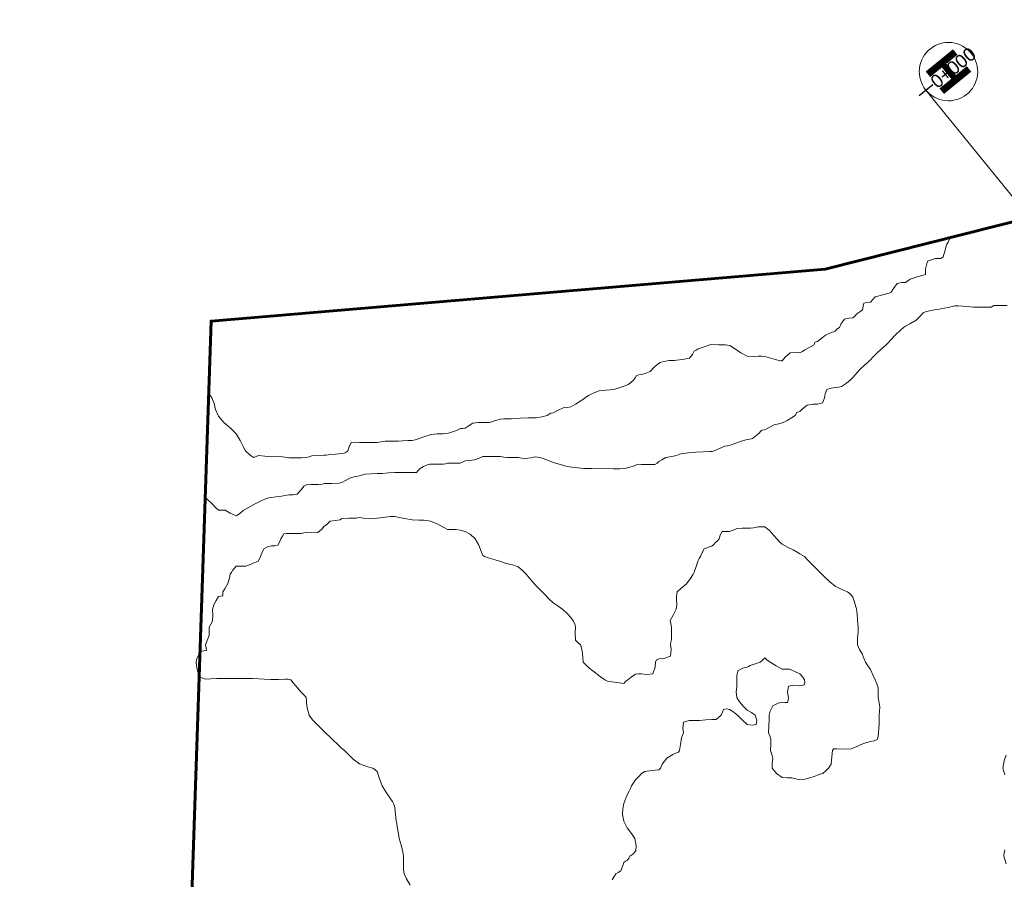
# Model space of a CAD drawing. Header units: millimetres. Extents: x -1567 to 968, y -503 to 481.
# Tile 24 of 49: x -868 to -840, y 43 to 67. Entities that reach past the tile are written whole.
import ezdxf

# ---------------------------------------------------------------- set-up
doc = ezdxf.new("R2010")
doc.units = ezdxf.units.MM
doc.layers.get('0').update_dxf_attribs({"lineweight": 0})
doc.layers.add('C-ROAD', color=7, linetype='Continuous', lineweight=0)
for name, color, linetype in [('C-ROAD-STAN-MAJR', 11, 'Continuous'), ('C-ROAD-TEXT', 11, 'Continuous'), ('C-TOPO', 7, 'Continuous')]:
    doc.layers.add(name, color=color, linetype=linetype)
doc.styles.get("Standard").update_dxf_attribs({"font": 'arial.ttf'})

msp = doc.modelspace()

# ---------------------------------------------------------------- linework, layer by layer
at = {"layer": 'C-ROAD', "color": 8, "linetype": 'Continuous', "lineweight": 13, "flags": 128}
msp.add_lwpolyline([(-842.394, 65.017), (-741.428, -58.97)], dxfattribs=at)
at = {"layer": 'C-TOPO', "color": 7, "linetype": 'Continuous', "lineweight": 9, "flags": 128}
for points in [[(-841.732, 60.822), (-841.721, 60.786), (-841.759, 60.706), (-841.807, 60.626), (-841.859, 60.443), (-841.902, 60.286), (-841.968, 60.239), (-842.124, 60.238), (-842.346, 60.164), (-842.409, 59.939), (-842.403, 59.786), (-842.468, 59.765), (-842.643, 59.715), (-842.837, 59.655), (-842.902, 59.608), (-842.968, 59.563), (-843.076, 59.554), (-843.208, 59.526), (-843.315, 59.393), (-843.378, 59.286), (-843.436, 59.254), (-843.619, 59.211), (-843.831, 59.149), (-843.901, 59.072), (-843.968, 59), (-844.067, 58.99), (-844.157, 58.975), (-844.174, 58.885), (-844.188, 58.786), (-844.268, 58.722), (-844.351, 58.669), (-844.408, 58.608), (-844.468, 58.552), (-844.576, 58.544), (-844.702, 58.521), (-844.794, 58.392), (-844.848, 58.286), (-844.918, 58.237), (-844.968, 58.177), (-845.072, 58.138), (-845.243, 58.061), (-845.388, 57.951), (-845.468, 57.881), (-845.544, 57.862), (-845.567, 57.786), (-845.689, 57.721), (-845.83, 57.648), (-845.898, 57.605), (-845.968, 57.568), (-846.087, 57.579), (-846.248, 57.567), (-846.39, 57.439), (-846.468, 57.339), (-846.521, 57.339), (-846.629, 57.369), (-846.833, 57.424), (-846.968, 57.458), (-847.06, 57.466), (-847.152, 57.47), (-847.281, 57.458), (-847.468, 57.47), (-847.645, 57.564), (-847.849, 57.701), (-847.957, 57.776), (-848.02, 57.783), (-848.083, 57.786), (-848.282, 57.794), (-848.468, 57.801), (-848.528, 57.786), (-848.686, 57.734), (-848.856, 57.675), (-848.914, 57.644), (-848.968, 57.61), (-849.019, 57.521), (-849.099, 57.417), (-849.302, 57.373), (-849.468, 57.355), (-849.531, 57.349), (-849.686, 57.343), (-849.944, 57.286), (-850.106, 57.154), (-850.219, 57.038), (-850.364, 56.98), (-850.468, 56.952), (-850.537, 56.939), (-850.602, 56.92), (-850.646, 56.858), (-850.692, 56.786), (-850.771, 56.72), (-850.846, 56.664), (-850.906, 56.639), (-850.968, 56.616), (-851.071, 56.581), (-851.219, 56.537), (-851.354, 56.518), (-851.468, 56.508), (-851.569, 56.5), (-851.668, 56.486), (-851.832, 56.419), (-851.968, 56.355), (-852.014, 56.321), (-852.06, 56.286), (-852.159, 56.221), (-852.34, 56.105), (-852.468, 56.031), (-852.575, 56.016), (-852.684, 56.002), (-852.846, 55.926), (-852.968, 55.862), (-853.037, 55.855), (-853.085, 55.823), (-853.143, 55.786), (-853.281, 55.753), (-853.407, 55.726), (-853.468, 55.724), (-853.681, 55.719), (-853.895, 55.713), (-853.968, 55.699), (-854.167, 55.694), (-854.37, 55.688), (-854.468, 55.687), (-854.607, 55.641), (-854.773, 55.591), (-854.87, 55.586), (-854.968, 55.586), (-855.095, 55.586), (-855.248, 55.566), (-855.382, 55.486), (-855.468, 55.423), (-855.532, 55.418), (-855.596, 55.414), (-855.716, 55.362), (-855.937, 55.286), (-856.096, 55.269), (-856.261, 55.265), (-856.429, 55.247), (-856.665, 55.174), (-856.801, 55.12), (-856.884, 55.098), (-856.968, 55.08), (-857.1, 55.074), (-857.251, 55.069), (-857.359, 55.061), (-857.468, 55.054), (-857.598, 55.055), (-857.736, 55.054), (-857.852, 55.037), (-857.968, 55.02), (-858.084, 55.017), (-858.201, 55.019), (-858.334, 55.019), (-858.468, 55.019), (-858.593, 55.032), (-858.701, 55.019), (-858.762, 54.896), (-858.796, 54.786), (-858.85, 54.747), (-858.899, 54.718), (-858.968, 54.71), (-859.156, 54.691), (-859.353, 54.671), (-859.41, 54.665), (-859.468, 54.659), (-859.64, 54.651), (-859.821, 54.64), (-859.895, 54.617), (-859.968, 54.595), (-860.11, 54.589), (-860.269, 54.587), (-860.368, 54.585), (-860.468, 54.586), (-860.649, 54.611), (-860.814, 54.632), (-860.891, 54.622), (-860.968, 54.612), (-861.155, 54.636), (-861.337, 54.656), (-861.404, 54.62), (-861.468, 54.591), (-861.564, 54.655), (-861.7, 54.786), (-861.771, 54.91), (-861.851, 55.077), (-861.968, 55.267), (-862.134, 55.438), (-862.313, 55.592), (-862.468, 55.768), (-862.553, 55.957), (-862.595, 56.127), (-862.661, 56.286), (-862.746, 56.409)], [(-840.09, 58.908), (-840.283, 58.909), (-840.468, 58.908), (-840.544, 58.863), (-840.757, 58.862), (-840.968, 58.863), (-841.038, 58.856), (-841.149, 58.868), (-841.351, 58.889), (-841.468, 58.901), (-841.523, 58.899), (-841.577, 58.895), (-841.763, 58.854), (-841.968, 58.808), (-842.057, 58.797), (-842.146, 58.786), (-842.289, 58.753), (-842.406, 58.724), (-842.468, 58.701), (-842.538, 58.621), (-842.672, 58.49), (-842.851, 58.382), (-842.968, 58.323), (-843.033, 58.286), (-843.112, 58.21), (-843.253, 58.071), (-843.392, 57.93), (-843.468, 57.851), (-843.519, 57.786), (-843.61, 57.712), (-843.762, 57.581), (-843.897, 57.442), (-843.968, 57.363), (-844.009, 57.328), (-844.042, 57.286), (-844.126, 57.219), (-844.271, 57.089), (-844.401, 56.944), (-844.468, 56.861), (-844.509, 56.828), (-844.542, 56.786), (-844.65, 56.701), (-844.787, 56.605), (-844.876, 56.59), (-844.968, 56.581), (-845.084, 56.566), (-845.204, 56.523), (-845.25, 56.397), (-845.267, 56.286), (-845.296, 56.213), (-845.331, 56.15), (-845.397, 56.125), (-845.468, 56.108), (-845.592, 56.106), (-845.761, 56.08), (-845.894, 55.979), (-845.968, 55.902), (-846.052, 55.87), (-846.103, 55.786), (-846.208, 55.719), (-846.329, 55.647), (-846.398, 55.61), (-846.468, 55.576), (-846.569, 55.552), (-846.699, 55.517), (-846.857, 55.44), (-846.968, 55.38), (-847.048, 55.366), (-847.087, 55.329), (-847.129, 55.286), (-847.216, 55.21), (-847.314, 55.133), (-847.39, 55.116), (-847.468, 55.104), (-847.572, 55.075), (-847.713, 55.032), (-847.864, 54.977), (-847.968, 54.938), (-848.032, 54.926), (-848.095, 54.914), (-848.255, 54.848), (-848.402, 54.786), (-848.45, 54.769), (-848.53, 54.765), (-848.712, 54.756), (-848.923, 54.742), (-849.127, 54.723), (-849.297, 54.704), (-849.375, 54.693), (-849.422, 54.672), (-849.468, 54.65), (-849.603, 54.628), (-849.774, 54.592), (-849.886, 54.533), (-849.968, 54.48), (-850.024, 54.438), (-850.082, 54.401), (-850.277, 54.398), (-850.468, 54.401), (-850.525, 54.402), (-850.582, 54.401), (-850.702, 54.352), (-850.926, 54.286), (-851.085, 54.273), (-851.259, 54.276), (-851.461, 54.279), (-851.683, 54.278), (-851.869, 54.279), (-851.961, 54.279), (-852.03, 54.282), (-852.1, 54.286), (-852.272, 54.306), (-852.43, 54.324), (-852.511, 54.329), (-852.607, 54.354), (-852.799, 54.407), (-852.968, 54.457), (-853.13, 54.521), (-853.251, 54.569), (-853.359, 54.599), (-853.468, 54.615), (-853.605, 54.59), (-853.745, 54.563), (-853.856, 54.578), (-853.968, 54.598), (-854.129, 54.597), (-854.277, 54.595), (-854.372, 54.608), (-854.468, 54.62), (-854.64, 54.621), (-854.802, 54.62), (-854.885, 54.623), (-854.968, 54.62), (-855.069, 54.578), (-855.207, 54.526), (-855.357, 54.51), (-855.468, 54.502), (-855.542, 54.467), (-855.615, 54.433), (-855.797, 54.431), (-855.968, 54.433), (-856.027, 54.419), (-856.087, 54.405), (-856.28, 54.405), (-856.468, 54.405), (-856.564, 54.382), (-856.651, 54.34), (-856.747, 54.286), (-856.803, 54.223), (-856.852, 54.17), (-856.909, 54.167), (-856.968, 54.17), (-857.16, 54.17), (-857.352, 54.17), (-857.41, 54.17), (-857.468, 54.17), (-857.644, 54.158), (-857.826, 54.145), (-857.897, 54.142), (-857.968, 54.14), (-858.132, 54.133), (-858.304, 54.122), (-858.386, 54.101), (-858.468, 54.078), (-858.574, 54.059), (-858.707, 54.026), (-858.863, 53.946), (-858.968, 53.884), (-859.045, 53.864), (-859.258, 53.862), (-859.468, 53.861), (-859.518, 53.836), (-859.634, 53.833), (-859.848, 53.827), (-859.968, 53.823), (-860.044, 53.786), (-860.121, 53.68), (-860.237, 53.555), (-860.351, 53.54), (-860.468, 53.54), (-860.575, 53.521), (-860.682, 53.501), (-860.838, 53.48), (-860.968, 53.462), (-861.043, 53.45), (-861.116, 53.434), (-861.274, 53.358), (-861.413, 53.286), (-861.468, 53.259), (-861.595, 53.189), (-861.77, 53.088), (-861.869, 53.001), (-861.968, 52.943), (-862.135, 53.016), (-862.282, 53.101), (-862.377, 53.099), (-862.468, 53.101), (-862.551, 53.175), (-862.654, 53.286), (-862.759, 53.388), (-862.845, 53.472)], [(-851.299, 42.617), (-851.244, 42.709), (-851.193, 42.786), (-851.122, 42.829), (-851.055, 42.873), (-851.008, 42.995), (-850.968, 43.11), (-850.914, 43.145), (-850.86, 43.178), (-850.828, 43.232), (-850.797, 43.286), (-850.714, 43.347), (-850.623, 43.441), (-850.612, 43.583), (-850.655, 43.786), (-850.744, 43.93), (-850.87, 44.088), (-850.968, 44.276), (-851.003, 44.465), (-850.998, 44.629), (-850.969, 44.786), (-850.885, 45.007), (-850.815, 45.133), (-850.781, 45.21), (-850.745, 45.286), (-850.694, 45.365), (-850.632, 45.45), (-850.543, 45.55), (-850.468, 45.628), (-850.42, 45.66), (-850.37, 45.688), (-850.165, 45.715), (-849.968, 45.739), (-849.928, 45.786), (-849.873, 45.894), (-849.748, 46.066), (-849.573, 46.175), (-849.468, 46.219), (-849.415, 46.233), (-849.389, 46.286), (-849.362, 46.458), (-849.329, 46.648), (-849.299, 46.717), (-849.27, 46.786), (-849.289, 46.921), (-849.268, 47.087), (-849.107, 47.139), (-848.968, 47.14), (-848.893, 47.139), (-848.819, 47.137), (-848.639, 47.152), (-848.468, 47.168), (-848.408, 47.166), (-848.349, 47.168), (-848.281, 47.217), (-848.205, 47.286), (-848.169, 47.375), (-848.133, 47.452), (-848.053, 47.462), (-847.968, 47.452), (-847.871, 47.391), (-847.738, 47.286), (-847.601, 47.143), (-847.468, 47.027), (-847.324, 46.999), (-847.209, 47.027), (-847.191, 47.147), (-847.235, 47.286), (-847.34, 47.36), (-847.468, 47.432), (-847.569, 47.53), (-847.685, 47.664), (-847.761, 47.786), (-847.774, 47.949), (-847.761, 48.079), (-847.762, 48.183), (-847.761, 48.286), (-847.763, 48.416), (-847.731, 48.549), (-847.586, 48.618), (-847.468, 48.644), (-847.424, 48.671), (-847.38, 48.698), (-847.236, 48.742), (-847.095, 48.786), (-847.033, 48.851), (-846.968, 48.913), (-846.906, 48.861), (-846.817, 48.786), (-846.645, 48.685), (-846.468, 48.595), (-846.369, 48.59), (-846.268, 48.587), (-846.117, 48.53), (-845.968, 48.455), (-845.887, 48.365), (-845.837, 48.286), (-845.83, 48.219), (-845.837, 48.155), (-845.897, 48.131), (-845.968, 48.116), (-846.111, 48.136), (-846.289, 48.107), (-846.318, 47.931), (-846.297, 47.786), (-846.305, 47.708), (-846.323, 47.642), (-846.392, 47.646), (-846.468, 47.657), (-846.585, 47.63), (-846.734, 47.552), (-846.811, 47.401), (-846.839, 47.286), (-846.84, 47.222), (-846.839, 47.157), (-846.851, 46.98), (-846.858, 46.786), (-846.825, 46.698), (-846.792, 46.61), (-846.795, 46.458), (-846.799, 46.286), (-846.769, 46.173), (-846.741, 46.059), (-846.759, 45.927), (-846.757, 45.786), (-846.632, 45.636), (-846.468, 45.521), (-846.326, 45.508), (-846.195, 45.513), (-846.081, 45.482), (-845.968, 45.456), (-845.828, 45.474), (-845.689, 45.507), (-845.564, 45.55), (-845.468, 45.587), (-845.392, 45.609), (-845.318, 45.636), (-845.232, 45.711), (-845.155, 45.786), (-845.116, 45.842), (-845.083, 45.901), (-845.059, 46.101), (-845.04, 46.286), (-845.017, 46.335), (-844.922, 46.329), (-844.718, 46.321), (-844.517, 46.335), (-844.302, 46.416), (-844.168, 46.486), (-844.067, 46.516), (-843.968, 46.541), (-843.863, 46.561), (-843.775, 46.593), (-843.749, 46.683), (-843.741, 46.786), (-843.73, 46.901), (-843.721, 47.039), (-843.721, 47.167), (-843.721, 47.286), (-843.707, 47.402), (-843.698, 47.517), (-843.72, 47.641), (-843.746, 47.786), (-843.744, 47.935), (-843.746, 48.064), (-843.782, 48.177), (-843.83, 48.286), (-843.895, 48.435), (-843.968, 48.584), (-844.038, 48.685), (-844.106, 48.786), (-844.156, 48.901), (-844.206, 49.024), (-844.275, 49.145), (-844.333, 49.286), (-844.334, 49.49), (-844.317, 49.635), (-844.316, 49.711), (-844.317, 49.786), (-844.332, 49.98), (-844.348, 50.166), (-844.355, 50.227), (-844.364, 50.286), (-844.364, 50.286), (-844.367, 50.299), (-844.383, 50.36), (-844.42, 50.496), (-844.468, 50.635), (-844.537, 50.717), (-844.62, 50.786), (-844.76, 50.843), (-844.968, 50.943), (-845.123, 51.067), (-845.268, 51.206), (-845.348, 51.286), (-845.408, 51.346), (-845.468, 51.407), (-845.572, 51.513), (-845.74, 51.686), (-845.841, 51.786), (-845.904, 51.824), (-845.968, 51.86), (-846.051, 51.913), (-846.161, 51.98), (-846.318, 52.056), (-846.468, 52.134), (-846.549, 52.207), (-846.626, 52.286), (-846.71, 52.386), (-846.84, 52.531), (-846.968, 52.628), (-847.15, 52.631), (-847.282, 52.6), (-847.375, 52.595), (-847.468, 52.591), (-847.607, 52.589), (-847.759, 52.578), (-847.867, 52.535), (-847.968, 52.495), (-848.078, 52.501), (-848.177, 52.495), (-848.228, 52.389), (-848.262, 52.286), (-848.31, 52.232), (-848.362, 52.18), (-848.414, 52.128), (-848.468, 52.08), (-848.567, 52.052), (-848.684, 52.002), (-848.749, 51.885), (-848.787, 51.786), (-848.824, 51.733), (-848.86, 51.678), (-848.917, 51.507), (-848.968, 51.347), (-848.996, 51.286), (-849.057, 51.187), (-849.191, 51.009), (-849.347, 50.882), (-849.454, 50.786), (-849.473, 50.665), (-849.468, 50.536), (-849.466, 50.414), (-849.477, 50.295), (-849.568, 50.12), (-849.649, 49.968), (-849.635, 49.878), (-849.612, 49.786), (-849.609, 49.602), (-849.612, 49.43), (-849.628, 49.358), (-849.645, 49.286), (-849.621, 49.146), (-849.645, 48.963), (-849.829, 48.892), (-849.968, 48.884), (-850.039, 48.858), (-850.069, 48.786), (-850.075, 48.647), (-850.144, 48.462), (-850.324, 48.437), (-850.468, 48.462), (-850.553, 48.462), (-850.636, 48.454), (-850.756, 48.367), (-850.856, 48.286), (-850.921, 48.239), (-850.968, 48.185), (-851.089, 48.2), (-851.309, 48.231), (-851.432, 48.25), (-851.501, 48.286), (-851.623, 48.377), (-851.844, 48.543), (-851.968, 48.638), (-852.005, 48.675), (-852.041, 48.713), (-852.08, 48.749), (-852.116, 48.786), (-852.132, 48.933), (-852.149, 49.105), (-852.166, 49.199), (-852.194, 49.286), (-852.269, 49.348), (-852.341, 49.413), (-852.348, 49.61), (-852.341, 49.786), (-852.35, 49.84), (-852.362, 49.892), (-852.405, 49.966), (-852.468, 50.06), (-852.554, 50.156), (-852.694, 50.286), (-852.829, 50.377), (-852.968, 50.471), (-853.085, 50.58), (-853.197, 50.697), (-853.283, 50.786), (-853.376, 50.878), (-853.468, 50.971), (-853.594, 51.12), (-853.739, 51.286), (-853.849, 51.404), (-853.968, 51.495), (-854.127, 51.549), (-854.257, 51.575), (-854.362, 51.61), (-854.468, 51.646), (-854.613, 51.691), (-854.815, 51.754), (-854.92, 51.786), (-854.968, 51.813), (-855.003, 51.91), (-855.084, 52.111), (-855.182, 52.286), (-855.328, 52.422), (-855.468, 52.498), (-855.608, 52.538), (-855.735, 52.554), (-855.853, 52.551), (-855.968, 52.554), (-856.076, 52.608), (-856.245, 52.704), (-856.452, 52.786), (-856.633, 52.816), (-856.783, 52.814), (-856.968, 52.824), (-857.192, 52.861), (-857.378, 52.899), (-857.468, 52.918), (-857.534, 52.92), (-857.6, 52.918), (-857.791, 52.895), (-857.968, 52.871), (-858.033, 52.852), (-858.146, 52.861), (-858.352, 52.879), (-858.468, 52.889), (-858.559, 52.877), (-858.766, 52.87), (-858.968, 52.863), (-859.011, 52.829), (-859.153, 52.81), (-859.304, 52.786), (-859.345, 52.744), (-859.383, 52.702), (-859.426, 52.674), (-859.468, 52.646), (-859.536, 52.567), (-859.653, 52.471), (-859.826, 52.46), (-859.968, 52.469), (-860.044, 52.454), (-860.12, 52.438), (-860.296, 52.438), (-860.468, 52.438), (-860.542, 52.438), (-860.61, 52.429), (-860.655, 52.365), (-860.697, 52.286), (-860.737, 52.191), (-860.786, 52.105), (-860.873, 52.094), (-860.968, 52.092), (-861.074, 52.061), (-861.183, 52.002), (-861.242, 51.886), (-861.274, 51.786), (-861.304, 51.719), (-861.339, 51.657), (-861.401, 51.629), (-861.468, 51.605), (-861.561, 51.56), (-861.694, 51.512), (-861.849, 51.511), (-861.968, 51.512), (-862.024, 51.45), (-862.068, 51.386), (-862.104, 51.337), (-862.137, 51.286), (-862.156, 51.18), (-862.199, 51.018), (-862.288, 50.874), (-862.35, 50.786), (-862.349, 50.725), (-862.35, 50.669), (-862.407, 50.66), (-862.468, 50.653), (-862.535, 50.539), (-862.598, 50.416), (-862.618, 50.352), (-862.634, 50.286), (-862.632, 50.129), (-862.637, 49.955), (-862.684, 49.871), (-862.731, 49.786), (-862.731, 49.678), (-862.731, 49.55), (-862.788, 49.404), (-862.837, 49.286), (-862.818, 49.2), (-862.807, 49.125), (-862.883, 49.114), (-862.968, 49.104), (-863.031, 49), (-863.079, 48.898), (-863.092, 48.842), (-863.099, 48.786), (-863.093, 48.689), (-863.059, 48.507), (-862.968, 48.353), (-862.837, 48.304), (-862.692, 48.317), (-862.512, 48.33), (-862.34, 48.326), (-862.19, 48.324), (-862.005, 48.323), (-861.826, 48.324), (-861.684, 48.325), (-861.505, 48.323), (-861.32, 48.317), (-861.168, 48.309), (-860.985, 48.303), (-860.761, 48.303), (-860.573, 48.307), (-860.49, 48.309), (-860.418, 48.286), (-860.349, 48.207), (-860.22, 48.055), (-860.128, 47.947), (-860.044, 47.86), (-859.981, 47.786), (-859.972, 47.708), (-859.968, 47.626), (-859.956, 47.493), (-859.896, 47.286), (-859.798, 47.152), (-859.651, 47.003), (-859.468, 46.823), (-859.253, 46.613), (-859.058, 46.429), (-858.968, 46.346), (-858.892, 46.286), (-858.811, 46.203), (-858.642, 46.042), (-858.468, 45.907), (-858.233, 45.82), (-858.09, 45.786), (-858.025, 45.741), (-857.968, 45.687), (-857.92, 45.54), (-857.822, 45.286), (-857.722, 45.111), (-857.62, 44.959), (-857.568, 44.886), (-857.534, 44.837), (-857.502, 44.786), (-857.484, 44.727), (-857.468, 44.665), (-857.448, 44.47), (-857.43, 44.286), (-857.409, 44.228), (-857.394, 44.122), (-857.364, 43.922), (-857.342, 43.786), (-857.312, 43.693), (-857.282, 43.6), (-857.247, 43.456), (-857.216, 43.286), (-857.214, 43.16), (-857.216, 43.034), (-857.214, 42.908), (-857.197, 42.786), (-857.129, 42.648), (-857.025, 42.469)], [(-840.153, 45.59), (-840.206, 45.786), (-840.194, 45.887), (-840.17, 45.988), (-840.117, 46.153)], [(-840.119, 43.069), (-840.179, 43.286), (-840.169, 43.379), (-840.154, 43.472)]]:
    msp.add_lwpolyline(points, dxfattribs=at)

# ---------------------------------------------------------------- next in the draw order: texts
at = {"layer": 'C-ROAD-TEXT', "color": 7, "linetype": 'Continuous', "lineweight": 30, "insert": (-842.14, 65.224), "char_height": 1, "width": 0.80745, "attachment_point": 8, "rotation": 309.1568, "bg_fill": 3, "box_fill_scale": 1.1875, "bg_fill_color": 9, "bg_fill_true_color": 13158600, "bg_fill_transparency": 0}
msp.add_mtext('{\\fArial|b1|i0|c0|p34;H}', dxfattribs=at)

# ---------------------------------------------------------------- next in the draw order: linework, layer by layer
at = {"color": 30, "lineweight": 60, "flags": 128}
msp.add_lwpolyline([(-739.475, -30.761), (-741.035, -32.188), (-760.565, -48.848), (-784.988, -69.873), (-806.899, -86.9), (-832.483, -99.731), (-840.842, -103.021), (-855.486, -107.455), (-868.11, -110.379), (-867.075, -85.675), (-866.715, -66.449), (-865.48, -31.795), (-864.136, 10.372), (-863.462, 35.193), (-862.677, 58.462), (-845.256, 59.933), (-830.634, 63.621), (-820.439, 67.012)], dxfattribs=at)
at = {"layer": 'C-ROAD', "color": 8, "linetype": 'Continuous', "lineweight": 13, "flags": 128}
msp.add_lwpolyline([(-842.394, 65.017), (-741.428, -58.97)], dxfattribs=at)
at = {"layer": 'C-ROAD-STAN-MAJR', "color": 14, "linetype": 'Continuous', "lineweight": 30, "true_color": 0xa50000}
msp.add_line((-842.588, 64.86), (-842.2, 65.175), dxfattribs=at)
at = {"layer": 'C-ROAD-TEXT', "color": 8, "linetype": 'Continuous', "lineweight": 20, "extrusion": (0, 0, -1)}
for start, end in [(282.2025, 102.2025), (102.2025, 282.2025)]:
    msp.add_arc((841.752, 65.54), 0.828, start, end, dxfattribs=at)

# ---------------------------------------------------------------- next in the draw order: texts
at = {"layer": 'C-ROAD-STAN-MAJR', "color": 7, "linetype": 'Continuous', "lineweight": -3, "insert": (-841.618, 65.649), "char_height": 0.375, "attachment_point": 5, "rotation": 39.1568}
msp.add_mtext('{\\fArial|b0|i0|c0|p34;\\C1;0+000}', dxfattribs=at)

doc.saveas('drawing.dxf')
